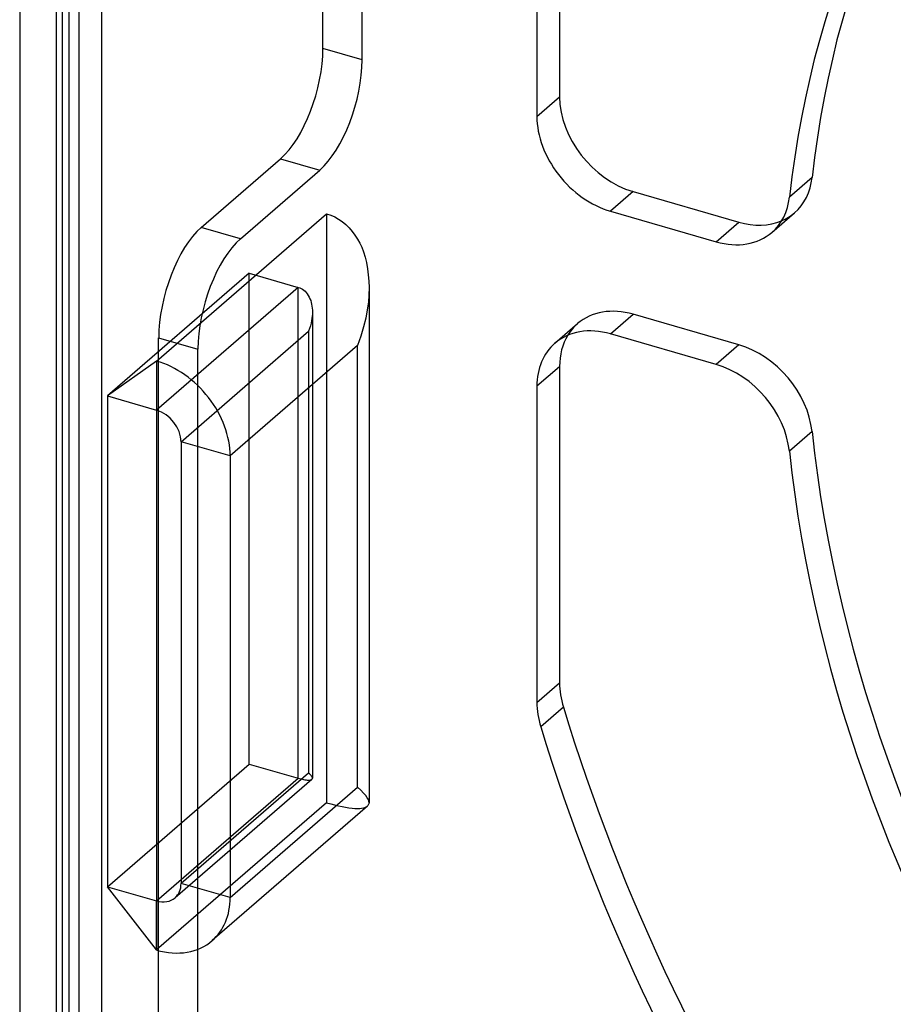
# Model space of a CAD drawing. Header units: millimetres. Extents: x -24 to 80, y -43 to 164.
# Tile 89 of 223: x -24 to -9, y 95 to 112. Entities that reach past the tile are written whole.
import ezdxf

# ---------------------------------------------------------------- set-up
doc = ezdxf.new("R2010")
doc.units = ezdxf.units.MM
doc.layers.add('MAIN-1', color=7, linetype='Continuous')
doc.layers.add('MAIN-2', color=7, linetype='Continuous')

msp = doc.modelspace()

# ---------------------------------------------------------------- linework, layer by layer
at = {"layer": 'MAIN-1'}
for p, q in [((-24.4, 141.249), (-24.4, -16.801)), ((-23.755, 136.79), (-23.755, -7.403)), ((-23.355, 136.444), (-23.355, -7.75)), ((-14.871, 116.85), (-14.871, 111.065)), ((-15.271, 116.504), (-15.271, 110.719)), ((-15.271, 110.719), (-14.871, 111.065)), ((-13.572, 109.391), (-13.972, 109.045)), ((-13.572, 109.391), (-11.706, 108.852)), ((-13.972, 109.045), (-12.106, 108.506)), ((-12.106, 108.506), (-11.706, 108.852)), ((-12.106, 106.341), (-13.972, 106.88)), ((-14.871, 106.302), (-15.271, 105.956)), ((-14.871, 106.302), (-14.871, 100.725)), ((-15.271, 105.956), (-15.271, 100.379)), ((-15.271, 100.379), (-14.871, 100.725)), ((-14.804, 100.295), (-15.204, 99.948))]:
    msp.add_line(p, q, dxfattribs=at)
for centre, major_axis, start_param, end_param in [((9.849, 101.086), (15.712, -18.142), -3.105215, -2.535922), ((-13.572, 110.69), (0.982, -1.134), -2.427868, -0.857072), ((-13.972, 110.344), (-0.982, 1.134), 0.713724, 2.284521), ((-12.106, 109.805), (-0.982, 1.134), 3.141591, 3.747264), ((-11.706, 110.152), (0.982, -1.134), -0.857072, -0.237402), ((-12.106, 109.805), (-0.982, 1.134), 2.284521, 3.141591), ((-13.972, 105.581), (-0.982, 1.134), -0.857072, 0.000079), ((-13.572, 105.927), (0.982, -1.134), -2.904191, -2.427868), ((-13.972, 105.581), (-0.982, 1.134), 0.000079, 0.713724), ((-12.106, 105.042), (-0.982, 1.134), -2.319815, -0.857072), ((9.849, 101.086), (15.712, -18.142), -2.319815, -1.750522), ((-13.572, 100.35), (0.982, -1.134), -2.427868, -2.105444), ((-13.972, 100.004), (-0.982, 1.134), 0.713724, 1.036149), ((10.249, 101.432), (19.967, -23.056), -2.105444, -1.740327), ((9.849, 101.086), (-19.967, 23.056), 1.036149, 1.401266)]:
    msp.add_ellipse(centre, major_axis=major_axis, ratio=0.75, start_param=start_param, end_param=end_param, dxfattribs=at)
at = {"layer": 'MAIN-2'}
for p, q in [((-23.534, 137.088), (-23.534, -7.679)), ((-23.647, -7.203), (-23.647, 136.99)), ((-22.955, 136.79), (-22.955, -7.403)), ((-19.047, 111.919), (-19.047, 126.208)), ((-18.355, 111.719), (-18.355, 126.008)), ((-18.355, 111.719), (-19.047, 111.919)), ((-21.197, 108.758), (-19.797, 109.97)), ((-19.797, 109.97), (-19.105, 109.77)), ((-20.505, 108.558), (-19.105, 109.77)), ((-10.415, 109.639), (-10.815, 109.292)), ((-21.984, 106.401), (-18.984, 108.999)), ((-18.984, 108.999), (-18.984, 98.607)), ((-18.984, 108.999), (-18.911, 108.975)), ((-18.911, 108.975), (-18.84, 108.944)), ((-18.84, 108.944), (-18.773, 108.907)), ((-11.124, 108.671), (-10.724, 109.018)), ((-18.773, 108.907), (-18.707, 108.863)), ((-18.707, 108.863), (-18.645, 108.811)), ((-18.645, 108.811), (-18.587, 108.753)), ((-20.505, 108.558), (-21.197, 108.758)), ((-18.587, 108.753), (-18.532, 108.69)), ((-18.532, 108.69), (-18.482, 108.623)), ((-18.482, 108.623), (-18.436, 108.554)), ((-18.436, 108.554), (-18.397, 108.483)), ((-18.397, 108.483), (-18.362, 108.408)), ((-18.362, 108.408), (-18.331, 108.326)), ((-18.331, 108.326), (-18.304, 108.237)), ((-18.304, 108.237), (-18.281, 108.138)), ((-18.281, 108.138), (-18.262, 108.031)), ((-20.35, 107.95), (-22.85, 105.785)), ((-20.35, 99.29), (-20.35, 107.95)), ((-20.35, 107.95), (-19.484, 107.7)), ((-18.262, 108.031), (-18.247, 107.92)), ((-18.247, 107.92), (-18.237, 107.808)), ((-18.237, 107.808), (-18.233, 107.697)), ((-19.484, 107.7), (-21.984, 105.535)), ((-19.484, 99.04), (-19.484, 107.7)), ((-19.484, 107.7), (-19.458, 107.691)), ((-19.458, 107.691), (-19.433, 107.68)), ((-19.433, 107.68), (-19.409, 107.667)), ((-19.409, 107.667), (-19.386, 107.651)), ((-19.386, 107.651), (-19.364, 107.632)), ((-19.364, 107.632), (-19.343, 107.61)), ((-19.343, 107.61), (-19.324, 107.585)), ((-19.324, 107.585), (-19.306, 107.558)), ((-19.306, 107.558), (-19.29, 107.53)), ((-18.236, 107.57), (-18.246, 107.441)), ((-18.233, 107.697), (-18.236, 107.57)), ((-18.234, 107.7), (-18.234, 98.607)), ((-19.29, 107.53), (-19.276, 107.499)), ((-19.276, 107.499), (-19.264, 107.468)), ((-19.264, 107.468), (-19.255, 107.436)), ((-19.255, 107.436), (-19.247, 107.403)), ((-19.247, 107.403), (-19.241, 107.369)), ((-18.246, 107.441), (-18.265, 107.305)), ((-19.241, 107.369), (-19.237, 107.335)), ((-19.237, 107.335), (-19.234, 107.301)), ((-19.234, 107.231), (-19.237, 107.194)), ((-19.234, 107.301), (-19.234, 107.267)), ((-19.234, 107.267), (-19.234, 107.231)), ((-19.234, 107.267), (-19.234, 99.04)), ((-18.265, 107.305), (-18.292, 107.16)), ((-13.972, 106.88), (-13.572, 107.226)), ((-11.706, 106.687), (-13.572, 107.226)), ((-19.258, 107.068), (-19.269, 107.022)), ((-19.248, 107.112), (-19.258, 107.068)), ((-19.242, 107.154), (-19.248, 107.112)), ((-19.237, 107.194), (-19.242, 107.154)), ((-18.292, 107.16), (-18.329, 107.005)), ((-14.954, 106.714), (-14.554, 107.061)), ((-21.551, 104.977), (-19.301, 106.926)), ((-19.284, 106.974), (-19.301, 106.926)), ((-19.301, 106.926), (-19.301, 99.131)), ((-19.269, 107.022), (-19.284, 106.974)), ((-18.329, 107.005), (-18.376, 106.843)), ((-21.947, 21.073), (-21.947, 106.809)), ((-21.947, 106.809), (-21.255, 106.609)), ((-18.376, 106.843), (-18.435, 106.676)), ((-11.706, 106.687), (-12.106, 106.341)), ((-21.255, 20.873), (-21.255, 106.609)), ((-18.435, 106.676), (-20.685, 104.727)), ((-18.435, 98.881), (-18.435, 106.676)), ((-21.984, 106.401), (-22.85, 105.785)), ((-21.984, 106.401), (-21.984, 96.009)), ((-21.984, 106.401), (-21.984, 105.535)), ((-22.85, 105.785), (-22.85, 97.125)), ((-22.85, 105.785), (-21.984, 105.535)), ((-10.415, 105.156), (-10.815, 104.809)), ((-20.685, 104.727), (-21.551, 104.977)), ((-21.551, 104.977), (-21.551, 97.183)), ((-20.685, 104.727), (-20.685, 96.933)), ((-22.85, 97.125), (-20.35, 99.29)), ((-20.35, 99.29), (-19.484, 99.04)), ((-21.984, 96.875), (-19.484, 99.04)), ((-19.301, 99.131), (-21.551, 97.183)), ((-19.484, 99.04), (-19.459, 99.033)), ((-19.459, 99.033), (-19.434, 99.027)), ((-19.284, 99.115), (-19.301, 99.131)), ((-19.269, 99.101), (-19.284, 99.115)), ((-19.258, 99.088), (-19.269, 99.101)), ((-19.249, 99.076), (-19.258, 99.088)), ((-19.242, 99.065), (-19.249, 99.076)), ((-19.237, 99.056), (-19.242, 99.065)), ((-19.234, 99.047), (-19.237, 99.056)), ((-19.236, 99.03), (-19.234, 99.033)), ((-19.233, 99.04), (-19.234, 99.047)), ((-19.234, 99.036), (-19.233, 99.04)), ((-19.234, 99.033), (-19.234, 99.036)), ((-19.243, 99.02), (-21.657, 96.93)), ((-20.685, 96.933), (-18.435, 98.881)), ((-19.434, 99.027), (-19.41, 99.021)), ((-19.41, 99.021), (-19.388, 99.016)), ((-19.388, 99.016), (-19.366, 99.012)), ((-19.366, 99.012), (-19.346, 99.01)), ((-19.346, 99.01), (-19.327, 99.007)), ((-19.327, 99.007), (-19.309, 99.006)), ((-19.309, 99.006), (-19.293, 99.006)), ((-19.293, 99.006), (-19.279, 99.007)), ((-19.279, 99.007), (-19.267, 99.009)), ((-19.267, 99.009), (-19.257, 99.012)), ((-19.257, 99.012), (-19.249, 99.016)), ((-19.249, 99.016), (-19.243, 99.021)), ((-19.243, 99.021), (-19.24, 99.024)), ((-19.24, 99.024), (-19.237, 99.027)), ((-19.237, 99.027), (-19.236, 99.03)), ((-18.376, 98.827), (-18.435, 98.881)), ((-18.329, 98.779), (-18.376, 98.827)), ((-18.292, 98.735), (-18.329, 98.779)), ((-18.265, 98.696), (-18.292, 98.735)), ((-18.246, 98.663), (-18.265, 98.696)), ((-18.984, 98.607), (-21.984, 96.009)), ((-18.261, 98.548), (-21.002, 96.174)), ((-18.984, 98.607), (-18.911, 98.587)), ((-18.911, 98.587), (-18.841, 98.568)), ((-18.841, 98.568), (-18.774, 98.552)), ((-18.774, 98.552), (-18.709, 98.539)), ((-18.709, 98.539), (-18.647, 98.527)), ((-18.647, 98.527), (-18.589, 98.519)), ((-18.589, 98.519), (-18.534, 98.512)), ((-18.534, 98.512), (-18.484, 98.508)), ((-18.364, 98.509), (-18.333, 98.515)), ((-18.333, 98.515), (-18.306, 98.523)), ((-18.306, 98.523), (-18.283, 98.534)), ((-18.283, 98.534), (-18.263, 98.549)), ((-18.263, 98.549), (-18.255, 98.557)), ((-18.255, 98.557), (-18.248, 98.566)), ((-18.248, 98.566), (-18.242, 98.576)), ((-18.236, 98.633), (-18.246, 98.663)), ((-18.242, 98.576), (-18.237, 98.586)), ((-18.237, 98.586), (-18.234, 98.596)), ((-18.233, 98.607), (-18.236, 98.633)), ((-18.234, 98.596), (-18.233, 98.607)), ((-18.484, 98.508), (-18.439, 98.506)), ((-18.439, 98.506), (-18.399, 98.506)), ((-18.399, 98.506), (-18.364, 98.509)), ((-22.85, 97.125), (-21.984, 96.875)), ((-21.984, 96.009), (-22.85, 97.125)), ((-20.685, 96.933), (-21.551, 97.183)), ((-21.984, 96.009), (-21.984, 96.875))]:
    msp.add_line(p, q, dxfattribs=at)
for centre, major_axis, ratio, start_param, end_param in [((10.249, 101.432), (-15.712, 18.142), 0.75, 0.036377, 0.605671), ((-19.797, 111.269), (-0.416, -1.441), 0.433013, 0.588003, 2.158799), ((-19.105, 111.069), (0.416, 1.441), 0.433013, -2.55359, -0.982794), ((-11.706, 110.152), (0.982, -1.134), 0.75, -0.000002, 0.605671), ((-11.706, 110.152), (0.982, -1.134), 0.75, -0.237402, -0.000002), ((-21.197, 107.459), (0.416, 1.441), 0.433013, 0.588003, 2.158799), ((-20.505, 107.259), (-0.416, -1.441), 0.433013, -2.55359, -0.982794), ((-13.572, 105.927), (0.982, -1.134), 0.75, 2.284521, 3.141672), ((-13.572, 105.927), (0.982, -1.134), 0.75, -3.141514, -2.904191), ((-11.706, 105.388), (0.982, -1.134), 0.75, 0.821778, 2.284521), ((-21.984, 105.102), (0.982, -1.134), 0.75, 0.713724, 2.284521), ((-21.984, 105.102), (-0.327, 0.378), 0.75, -2.427868, -0.857072), ((10.249, 101.432), (-15.712, 18.142), 0.75, 0.821778, 1.391071), ((-21.984, 97.308), (-0.327, 0.378), 0.75, -3.141514, -2.427868), ((-21.984, 97.308), (-0.327, 0.378), 0.75, 2.284521, 3.141672), ((-21.984, 97.308), (0.982, -1.134), 0.75, 0.000079, 0.713724), ((-21.984, 97.308), (0.982, -1.134), 0.75, -0.857072, 0.000079)]:
    msp.add_ellipse(centre, major_axis=major_axis, ratio=ratio, start_param=start_param, end_param=end_param, dxfattribs=at)

doc.saveas('drawing.dxf')
